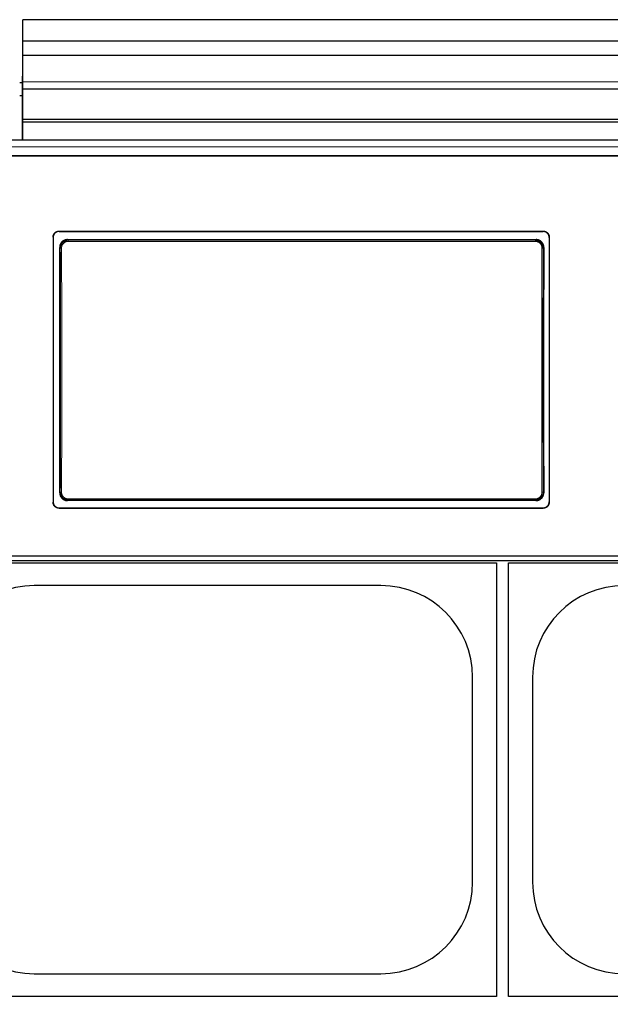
# Model space of a CAD drawing. Header units: inches. Extents: x 0 to 20790, y -12 to 14700.
# Tile 114 of 256: x 3211 to 3701, y 10383 to 11201. Entities that reach past the tile are written whole.
import ezdxf

# ---------------------------------------------------------------- set-up
doc = ezdxf.new("R2010")
doc.units = ezdxf.units.IN
doc.layers.add('1', color=7, linetype='Continuous', true_color=0xffffff)
doc.layers.add('254', color=7, linetype='Continuous', true_color=0xffffff)
doc.styles.add('latin_extended', font='simplex.shx')
doc.dimstyles.get("Standard").update_dxf_attribs({"dimtxt": 0.18, "dimasz": 0.18, "dimexe": 0.18, "dimexo": 0.0625, "dimgap": 0.09, "dimtad": 0, "dimtih": 1, "dimtoh": 1, "dimdec": 4, "dimzin": 0, "dimdsep": 46, "dimtxsty": 'Standard', "dimcen": 0.09, "dimadec": 0, "dimazin": 0, "dimtfac": 1, "dimtdec": 4, "dimtofl": 0, "dimtmove": 0, "dimatfit": 3, "dimfxl": 1, "dimtolj": 1, "dimtzin": 0, "dimarcsym": 0})

# ---------------------------------------------------------------- blocks, each defined once
blk = doc.blocks.new('_U4')
at = {"layer": '254', "color": 3, "linetype": 'Continuous', "lineweight": 13, "transparency": 16777216}
for p, q in [((1196.91, 10968.48), (1196.91, 7971.96)), ((8181.91, 9131.48), (8181.91, 7971.96)), ((1319.41, 8006.96), (8059.41, 8006.96))]:
    blk.add_line(p, q, dxfattribs=at)
at = {"layer": '254', "color": 3, "transparency": 16777216}
for points in [[(1319.41, 8027.37), (1319.41, 7986.54), (1196.91, 8006.96)], [(8059.41, 7986.54), (8059.41, 8027.37), (8181.91, 8006.96)]]:
    blk.add_solid(points, dxfattribs=at)
at = {"layer": 'Defpoints', "color": 0, "transparency": 16777216}
for p in [(1196.91, 11003.48), (8181.91, 9166.48), (8181.91, 8006.96)]:
    blk.add_point(p, dxfattribs=at)
at = {"layer": '254', "color": 2, "lineweight": 13, "transparency": 16777216, "insert": (4473.58, 8190.71), "char_height": 122.5, "attachment_point": 1, "style": 'latin_extended'}
blk.add_mtext('\\A1;6985', dxfattribs=at)

msp = doc.modelspace()

# ---------------------------------------------------------------- linework, layer by layer
at = {"layer": '1', "color": 2, "linetype": 'Continuous', "lineweight": 25}
for p, q in [((3213.415, 11183.038), (3213.415, 11200.85)), ((4190.415, 11200.85), (3213.415, 11200.85)), ((3213.415, 11171.078), (3213.415, 11183.038)), ((4190.415, 11183.038), (3213.415, 11183.038)), ((3213.415, 11149.215), (3213.415, 11171.078)), ((4190.415, 11171.078), (3213.415, 11171.078)), ((3213.414, 11153.981), (3212.914, 11153.981)), ((3212.914, 11153.981), (3212.914, 11100.745)), ((3213.415, 11143.495), (3213.415, 11149.215)), ((3212.92, 11148.481), (3210.914, 11148.481)), ((3213.415, 11117.953), (3213.415, 11143.495)), ((3213.415, 11143.495), (4190.415, 11143.495)), ((3210.908, 11137.981), (3212.91, 11137.981)), ((3213.415, 11115.688), (3213.415, 11117.953)), ((4190.415, 11117.953), (3213.415, 11117.953)), ((3213.415, 11100.747), (3213.415, 11115.688)), ((4190.415, 11115.688), (3213.415, 11115.688)), ((3736.665, 11100.747), (3153.665, 11100.747)), ((3737.665, 11087.856), (3152.665, 11087.856)), ((3153.665, 11087.861), (3736.665, 11087.861)), ((3238.665, 11020.377), (3238.665, 10800.304)), ((3243.665, 11025.353), (3645.665, 11025.353)), ((3243.665, 11025.048), (3645.665, 11025.048)), ((3250.579, 11018.29), (3639.751, 11018.29)), ((3650.665, 11020.377), (3650.665, 10800.304)), ((3639.688, 10801.636), (3250.642, 10801.636)), ((3243.665, 10795.593), (3645.665, 10795.593)), ((3243.665, 10795.324), (3645.665, 10795.324)), ((2505.665, 10751.899), (3755.665, 10751.899)), ((3126.915, 10749.981), (3606.915, 10749.981)), ((3757.665, 10755.486), (3132.665, 10755.486)), ((3606.915, 10749.981), (3606.915, 10389.981)), ((3616.915, 10749.981), (4096.915, 10749.981)), ((3616.915, 10389.981), (3616.915, 10749.981)), ((3510.915, 10731.081), (3222.915, 10731.081)), ((3587.015, 10484.981), (3587.015, 10654.981)), ((3636.815, 10654.981), (3636.815, 10484.981)), ((3222.915, 10408.881), (3510.915, 10408.881)), ((3606.915, 10389.981), (3126.915, 10389.981)), ((4096.915, 10389.981), (3616.915, 10389.981))]:
    msp.add_line(p, q, dxfattribs=at)
at = {"layer": '1', "color": 110, "linetype": 'Continuous', "lineweight": 13}
for p, q in [((4190.415, 11149.215), (3213.415, 11149.215)), ((3243.665, 11025.353), (3243.665, 11025.048)), ((3250.579, 11018.29), (3251.137, 11017.732)), ((3639.193, 11017.732), (3639.751, 11018.29)), ((3645.665, 11025.048), (3645.665, 11025.353)), ((3244.671, 11011.216), (3244.12, 11011.767)), ((3251.137, 11017.732), (3251.137, 11016.822)), ((3251.137, 11017.732), (3639.193, 11017.732)), ((3639.193, 11016.822), (3251.137, 11016.822)), ((3639.193, 11017.732), (3639.193, 11016.822)), ((3646.21, 11011.767), (3645.659, 11011.216)), ((3244.179, 10808.155), (3244.671, 10808.647)), ((3645.659, 10808.647), (3646.151, 10808.155)), ((3251.137, 10802.131), (3250.642, 10801.636)), ((3251.137, 10802.131), (3251.137, 10803.04)), ((3251.137, 10803.04), (3639.193, 10803.04)), ((3639.193, 10802.131), (3251.137, 10802.131)), ((3639.193, 10803.04), (3639.193, 10802.131)), ((3639.688, 10801.636), (3639.193, 10802.131)), ((3243.665, 10795.593), (3243.665, 10795.324)), ((3645.665, 10795.324), (3645.665, 10795.593))]:
    msp.add_line(p, q, dxfattribs=at)
at = {"layer": '1', "color": 2, "linetype": 'Continuous', "lineweight": 25}
for centre, start, end in [((3222.915, 10654.981), 90, 180), ((3510.915, 10654.981), 0, 90), ((3712.915, 10654.981), 90, 180), ((3222.915, 10484.981), 180, 270), ((3510.915, 10484.981), 270, 0), ((3712.915, 10484.981), 180, 270)]:
    msp.add_arc(centre, 76.1, start, end, dxfattribs=at)
for centre, start_param, end_param in [((3181.488, 10903.321), 4.6330009, 4.8028843), ((3708.842, 10903.321), 1.480301, 1.6501845)]:
    msp.add_ellipse(centre, major_axis=(0, 1200), ratio=0.0524078, start_param=start_param, end_param=end_param, dxfattribs=at)
at = {"layer": '1', "color": 110, "linetype": 'Continuous', "lineweight": 13}
for centre, major_axis, ratio, start_param, end_param in [((3245.669, 11011.216), (1, 0.004), 0.0844733, 1.570421, 3.0890448), ((3182.058, 10909.931), (0, 1199), 0.0524078, 4.6278141, 4.7969639), ((3183.057, 10909.931), (0, 1200), 0.0523641, 4.6278141, 4.7969639), ((3707.273, 10909.931), (0, 1200), 0.0523641, 1.4862214, 1.6553712), ((3644.66, 11011.216), (-1, 0.004), 0.0844733, 3.1941405, 4.7127643), ((3708.271, 10909.931), (0, 1199), 0.0524078, 1.4862214, 1.6553712), ((3245.669, 10808.647), (1, -0.004), 0.0844733, 3.1941405, 4.7127643), ((3644.66, 10808.647), (1, 0.004), 0.0844733, 4.7120137, 6.2306374)]:
    msp.add_ellipse(centre, major_axis=major_axis, ratio=ratio, start_param=start_param, end_param=end_param, dxfattribs=at)
msp.add_open_spline([(3736.665, 11095.374), (3153.665, 11095.374)], degree=1, dxfattribs=at)
at = {"layer": '1', "color": 2, "linetype": 'Continuous', "lineweight": 25}
for points, knots in [([(3238.665, 11020.377), (3238.665, 11020.542), (3238.673, 11020.705), (3238.705, 11021.028), (3238.753, 11021.348), (3238.832, 11021.663), (3238.891, 11021.859), (3238.904, 11021.898), (3238.929, 11021.975), (3238.943, 11022.014), (3238.985, 11022.13), (3239.014, 11022.206), (3239.108, 11022.432), (3239.248, 11022.726), (3239.415, 11023.004), (3239.551, 11023.206), (3239.598, 11023.273), (3239.671, 11023.371), (3239.696, 11023.404), (3239.747, 11023.469), (3239.772, 11023.501), (3239.903, 11023.659), (3240.013, 11023.78), (3240.243, 11024.009), (3240.484, 11024.227), (3240.746, 11024.421), (3240.917, 11024.534), (3240.952, 11024.557), (3241.021, 11024.601), (3241.056, 11024.622), (3241.162, 11024.686), (3241.233, 11024.726), (3241.45, 11024.841), (3241.744, 11024.98), (3242.051, 11025.089), (3242.285, 11025.16), (3242.364, 11025.182), (3242.524, 11025.222), (3242.604, 11025.24), (3242.847, 11025.288), (3243.171, 11025.337), (3243.5, 11025.353), (3243.665, 11025.353)], [0, 0, 0, 0, 0.0625, 0.0625, 0.125, 0.1875, 0.1875, 0.203125, 0.203125, 0.21875, 0.21875, 0.25, 0.25, 0.3125, 0.375, 0.375, 0.40625, 0.40625, 0.421875, 0.421875, 0.4375, 0.4375, 0.5, 0.5, 0.5625, 0.625, 0.625, 0.640625, 0.640625, 0.65625, 0.65625, 0.6875, 0.6875, 0.75, 0.8125, 0.8125, 0.84375, 0.84375, 0.875, 0.875, 0.9375, 1, 1, 1, 1]), ([(3243.665, 11025.048), (3243.5, 11025.048), (3243.336, 11025.04), (3243.011, 11025.008), (3242.689, 11024.961), (3242.373, 11024.882), (3242.177, 11024.823), (3242.137, 11024.811), (3242.059, 11024.785), (3242.02, 11024.772), (3241.904, 11024.73), (3241.827, 11024.701), (3241.6, 11024.607), (3241.305, 11024.469), (3241.026, 11024.302), (3240.822, 11024.167), (3240.722, 11024.097), (3240.624, 11024.023), (3240.559, 11023.972), (3240.526, 11023.947), (3240.367, 11023.817), (3240.246, 11023.707), (3240.015, 11023.478), (3239.797, 11023.238), (3239.602, 11022.977), (3239.487, 11022.808), (3239.465, 11022.773), (3239.421, 11022.704), (3239.399, 11022.669), (3239.336, 11022.564), (3239.295, 11022.493), (3239.179, 11022.278), (3239.04, 11021.984), (3238.93, 11021.679), (3238.858, 11021.446), (3238.836, 11021.367), (3238.796, 11021.209), (3238.778, 11021.128), (3238.73, 11020.887), (3238.681, 11020.564), (3238.665, 11020.237), (3238.665, 11020.073)], [0, 0, 0, 0, 0.0625, 0.0625, 0.125, 0.1875, 0.1875, 0.203125, 0.203125, 0.21875, 0.21875, 0.25, 0.25, 0.3125, 0.375, 0.375, 0.40625, 0.421875, 0.421875, 0.4375, 0.4375, 0.5, 0.5, 0.5625, 0.625, 0.625, 0.640625, 0.640625, 0.65625, 0.65625, 0.6875, 0.6875, 0.75, 0.8125, 0.8125, 0.84375, 0.84375, 0.875, 0.875, 0.9375, 1, 1, 1, 1]), ([(3250.579, 11018.29), (3250.364, 11018.29), (3250.151, 11018.279), (3249.728, 11018.237), (3249.518, 11018.206), (3249.102, 11018.123), (3248.896, 11018.071), (3248.641, 11017.993), (3248.59, 11017.977), (3248.488, 11017.943), (3248.437, 11017.925), (3248.286, 11017.87), (3248.187, 11017.832), (3247.892, 11017.708), (3247.509, 11017.525), (3247.147, 11017.306), (3246.882, 11017.128), (3246.796, 11017.066), (3246.668, 11016.97), (3246.625, 11016.937), (3246.541, 11016.871), (3246.499, 11016.837), (3246.294, 11016.666), (3246.137, 11016.522), (3245.84, 11016.221), (3245.699, 11016.063), (3245.433, 11015.734), (3245.307, 11015.562), (3245.161, 11015.339), (3245.132, 11015.294), (3245.075, 11015.203), (3244.992, 11015.066), (3244.915, 11014.927), (3244.767, 11014.645), (3244.589, 11014.262), (3244.449, 11013.862), (3244.359, 11013.557), (3244.331, 11013.454), (3244.293, 11013.298), (3244.281, 11013.246), (3244.258, 11013.142), (3244.248, 11013.09), (3244.197, 11012.828), (3244.137, 11012.407), (3244.119, 11011.981), (3244.12, 11011.767)], [0, 0, 0, 0, 0.0625, 0.0625, 0.125, 0.125, 0.1875, 0.1875, 0.203125, 0.203125, 0.21875, 0.21875, 0.25, 0.25, 0.3125, 0.375, 0.375, 0.40625, 0.40625, 0.421875, 0.421875, 0.4375, 0.4375, 0.5, 0.5, 0.5625, 0.5625, 0.625, 0.625, 0.640625, 0.640625, 0.65625, 0.6875, 0.6875, 0.75, 0.8125, 0.8125, 0.84375, 0.84375, 0.859375, 0.859375, 0.875, 0.875, 0.9375, 1, 1, 1, 1]), ([(3646.21, 11011.767), (3646.211, 11011.981), (3646.202, 11012.193), (3646.163, 11012.615), (3646.133, 11012.824), (3646.054, 11013.238), (3646.004, 11013.444), (3645.929, 11013.699), (3645.913, 11013.75), (3645.881, 11013.852), (3645.864, 11013.902), (3645.811, 11014.054), (3645.773, 11014.154), (3645.653, 11014.449), (3645.476, 11014.833), (3645.262, 11015.198), (3645.088, 11015.464), (3645.027, 11015.551), (3644.933, 11015.68), (3644.901, 11015.723), (3644.836, 11015.808), (3644.803, 11015.85), (3644.635, 11016.058), (3644.493, 11016.217), (3644.196, 11016.519), (3644.04, 11016.662), (3643.715, 11016.933), (3643.546, 11017.061), (3643.325, 11017.21), (3643.28, 11017.24), (3643.19, 11017.298), (3643.145, 11017.326), (3643.007, 11017.41), (3642.914, 11017.463), (3642.633, 11017.615), (3642.251, 11017.798), (3641.852, 11017.942), (3641.547, 11018.036), (3641.445, 11018.065), (3641.289, 11018.105), (3641.237, 11018.117), (3641.132, 11018.141), (3641.08, 11018.152), (3640.817, 11018.205), (3640.394, 11018.269), (3639.966, 11018.29), (3639.751, 11018.29)], [0, 0, 0, 0, 0.0625, 0.0625, 0.125, 0.125, 0.1875, 0.1875, 0.203125, 0.203125, 0.21875, 0.21875, 0.25, 0.25, 0.3125, 0.375, 0.375, 0.40625, 0.40625, 0.421875, 0.421875, 0.4375, 0.4375, 0.5, 0.5, 0.5625, 0.5625, 0.625, 0.625, 0.640625, 0.640625, 0.65625, 0.65625, 0.6875, 0.6875, 0.75, 0.8125, 0.8125, 0.84375, 0.84375, 0.859375, 0.859375, 0.875, 0.875, 0.9375, 1, 1, 1, 1]), ([(3645.665, 11025.353), (3645.83, 11025.353), (3645.994, 11025.345), (3646.318, 11025.313), (3646.64, 11025.265), (3646.957, 11025.187), (3647.153, 11025.127), (3647.192, 11025.115), (3647.27, 11025.089), (3647.31, 11025.076), (3647.426, 11025.035), (3647.503, 11025.005), (3647.73, 11024.912), (3648.024, 11024.773), (3648.304, 11024.607), (3648.508, 11024.471), (3648.608, 11024.401), (3648.706, 11024.327), (3648.771, 11024.277), (3648.803, 11024.251), (3648.963, 11024.121), (3649.084, 11024.012), (3649.314, 11023.782), (3649.533, 11023.543), (3649.728, 11023.282), (3649.842, 11023.112), (3649.865, 11023.078), (3649.909, 11023.008), (3649.931, 11022.973), (3649.994, 11022.868), (3650.035, 11022.797), (3650.15, 11022.582), (3650.29, 11022.289), (3650.4, 11021.984), (3650.472, 11021.75), (3650.493, 11021.672), (3650.534, 11021.513), (3650.552, 11021.433), (3650.6, 11021.192), (3650.649, 11020.869), (3650.665, 11020.542), (3650.665, 11020.377)], [0, 0, 0, 0, 0.0625, 0.0625, 0.125, 0.1875, 0.1875, 0.203125, 0.203125, 0.21875, 0.21875, 0.25, 0.25, 0.3125, 0.375, 0.375, 0.40625, 0.421875, 0.421875, 0.4375, 0.4375, 0.5, 0.5, 0.5625, 0.625, 0.625, 0.640625, 0.640625, 0.65625, 0.65625, 0.6875, 0.6875, 0.75, 0.8125, 0.8125, 0.84375, 0.84375, 0.875, 0.875, 0.9375, 1, 1, 1, 1]), ([(3650.665, 11020.073), (3650.665, 11020.237), (3650.657, 11020.4), (3650.625, 11020.723), (3650.577, 11021.044), (3650.498, 11021.359), (3650.438, 11021.554), (3650.426, 11021.593), (3650.4, 11021.671), (3650.387, 11021.71), (3650.345, 11021.826), (3650.316, 11021.902), (3650.222, 11022.128), (3650.082, 11022.421), (3649.915, 11022.699), (3649.779, 11022.902), (3649.732, 11022.969), (3649.659, 11023.067), (3649.634, 11023.1), (3649.583, 11023.164), (3649.557, 11023.196), (3649.427, 11023.355), (3649.317, 11023.475), (3649.086, 11023.705), (3648.845, 11023.922), (3648.583, 11024.116), (3648.413, 11024.23), (3648.378, 11024.252), (3648.309, 11024.296), (3648.273, 11024.318), (3648.168, 11024.381), (3648.096, 11024.421), (3647.88, 11024.537), (3647.585, 11024.675), (3647.279, 11024.785), (3647.044, 11024.856), (3646.965, 11024.878), (3646.806, 11024.918), (3646.725, 11024.936), (3646.483, 11024.984), (3646.158, 11025.032), (3645.83, 11025.048), (3645.665, 11025.048)], [0, 0, 0, 0, 0.0625, 0.0625, 0.125, 0.1875, 0.1875, 0.203125, 0.203125, 0.21875, 0.21875, 0.25, 0.25, 0.3125, 0.375, 0.375, 0.40625, 0.40625, 0.421875, 0.421875, 0.4375, 0.4375, 0.5, 0.5, 0.5625, 0.625, 0.625, 0.640625, 0.640625, 0.65625, 0.65625, 0.6875, 0.6875, 0.75, 0.8125, 0.8125, 0.84375, 0.84375, 0.875, 0.875, 0.9375, 1, 1, 1, 1]), ([(3645.659, 11011.216), (3645.66, 11011.43), (3645.64, 11011.856), (3645.579, 11012.279), (3645.528, 11012.541), (3645.517, 11012.594), (3645.494, 11012.698), (3645.458, 11012.854), (3645.416, 11013.008), (3645.325, 11013.313), (3645.184, 11013.711), (3645.005, 11014.095), (3644.856, 11014.378), (3644.804, 11014.471), (3644.722, 11014.609), (3644.695, 11014.655), (3644.638, 11014.745), (3644.609, 11014.79), (3644.462, 11015.012), (3644.211, 11015.354), (3643.929, 11015.668), (3643.705, 11015.895), (3643.628, 11015.968), (3643.51, 11016.076), (3643.47, 11016.112), (3643.39, 11016.182), (3643.349, 11016.216), (3643.142, 11016.387), (3642.972, 11016.515), (3642.62, 11016.751), (3642.439, 11016.86), (3642.066, 11017.061), (3641.874, 11017.153), (3641.628, 11017.255), (3641.578, 11017.275), (3641.479, 11017.314), (3641.428, 11017.333), (3641.277, 11017.387), (3641.176, 11017.421), (3640.871, 11017.514), (3640.46, 11017.617), (3640.042, 11017.679), (3639.621, 11017.721), (3639.408, 11017.732), (3639.193, 11017.732)], [0, 0, 0, 0, 0.0625, 0.125, 0.125, 0.140625, 0.140625, 0.15625, 0.1875, 0.1875, 0.25, 0.3125, 0.3125, 0.34375, 0.34375, 0.359375, 0.359375, 0.375, 0.375, 0.4375, 0.5, 0.5, 0.53125, 0.53125, 0.546875, 0.546875, 0.5625, 0.5625, 0.625, 0.625, 0.6875, 0.6875, 0.75, 0.75, 0.765625, 0.765625, 0.78125, 0.78125, 0.8125, 0.8125, 0.875, 0.9375, 0.9375, 1, 1, 1, 1]), ([(3244.179, 10808.155), (3244.178, 10807.941), (3244.188, 10807.728), (3244.227, 10807.307), (3244.257, 10807.098), (3244.336, 10806.683), (3244.386, 10806.477), (3244.462, 10806.222), (3244.477, 10806.171), (3244.51, 10806.07), (3244.527, 10806.019), (3244.58, 10805.867), (3244.618, 10805.768), (3244.738, 10805.472), (3244.916, 10805.088), (3245.131, 10804.724), (3245.305, 10804.458), (3245.366, 10804.371), (3245.46, 10804.242), (3245.492, 10804.199), (3245.557, 10804.114), (3245.59, 10804.072), (3245.758, 10803.864), (3245.9, 10803.705), (3246.198, 10803.404), (3246.353, 10803.261), (3246.679, 10802.99), (3246.848, 10802.863), (3247.069, 10802.713), (3247.114, 10802.684), (3247.204, 10802.626), (3247.25, 10802.598), (3247.387, 10802.514), (3247.48, 10802.461), (3247.761, 10802.31), (3248.143, 10802.127), (3248.542, 10801.982), (3248.847, 10801.889), (3248.949, 10801.86), (3249.105, 10801.821), (3249.157, 10801.808), (3249.261, 10801.784), (3249.314, 10801.773), (3249.577, 10801.72), (3250, 10801.657), (3250.427, 10801.636), (3250.642, 10801.636)], [0, 0, 0, 0, 0.0625, 0.0625, 0.125, 0.125, 0.1875, 0.1875, 0.203125, 0.203125, 0.21875, 0.21875, 0.25, 0.25, 0.3125, 0.375, 0.375, 0.40625, 0.40625, 0.421875, 0.421875, 0.4375, 0.4375, 0.5, 0.5, 0.5625, 0.5625, 0.625, 0.625, 0.640625, 0.640625, 0.65625, 0.65625, 0.6875, 0.6875, 0.75, 0.8125, 0.8125, 0.84375, 0.84375, 0.859375, 0.859375, 0.875, 0.875, 0.9375, 1, 1, 1, 1]), ([(3244.671, 10808.647), (3244.67, 10808.432), (3244.69, 10808.006), (3244.75, 10807.584), (3244.802, 10807.321), (3244.812, 10807.269), (3244.836, 10807.164), (3244.872, 10807.008), (3244.914, 10806.855), (3245.005, 10806.55), (3245.145, 10806.151), (3245.324, 10805.767), (3245.473, 10805.485), (3245.525, 10805.392), (3245.607, 10805.254), (3245.635, 10805.208), (3245.692, 10805.117), (3245.721, 10805.072), (3245.868, 10804.85), (3246.119, 10804.509), (3246.401, 10804.194), (3246.625, 10803.968), (3246.702, 10803.894), (3246.82, 10803.786), (3246.859, 10803.751), (3246.94, 10803.681), (3246.981, 10803.646), (3247.187, 10803.475), (3247.358, 10803.348), (3247.71, 10803.111), (3247.891, 10803.002), (3248.264, 10802.801), (3248.455, 10802.71), (3248.702, 10802.607), (3248.751, 10802.587), (3248.851, 10802.548), (3248.902, 10802.53), (3249.053, 10802.475), (3249.154, 10802.442), (3249.459, 10802.349), (3249.869, 10802.246), (3250.287, 10802.183), (3250.709, 10802.141), (3250.922, 10802.131), (3251.137, 10802.131)], [0, 0, 0, 0, 0.0625, 0.125, 0.125, 0.140625, 0.140625, 0.15625, 0.1875, 0.1875, 0.25, 0.3125, 0.3125, 0.34375, 0.34375, 0.359375, 0.359375, 0.375, 0.375, 0.4375, 0.5, 0.5, 0.53125, 0.53125, 0.546875, 0.546875, 0.5625, 0.5625, 0.625, 0.625, 0.6875, 0.6875, 0.75, 0.75, 0.765625, 0.765625, 0.78125, 0.78125, 0.8125, 0.8125, 0.875, 0.9375, 0.9375, 1, 1, 1, 1]), ([(3639.688, 10801.636), (3639.903, 10801.636), (3640.116, 10801.646), (3640.538, 10801.688), (3640.748, 10801.72), (3641.163, 10801.803), (3641.369, 10801.854), (3641.625, 10801.932), (3641.676, 10801.948), (3641.777, 10801.982), (3641.828, 10802), (3641.979, 10802.054), (3642.079, 10802.093), (3642.374, 10802.216), (3642.756, 10802.399), (3643.119, 10802.618), (3643.383, 10802.796), (3643.47, 10802.858), (3643.598, 10802.954), (3643.64, 10802.986), (3643.725, 10803.053), (3643.766, 10803.086), (3643.972, 10803.257), (3644.129, 10803.401), (3644.426, 10803.702), (3644.567, 10803.859), (3644.834, 10804.188), (3644.959, 10804.359), (3645.106, 10804.582), (3645.135, 10804.627), (3645.192, 10804.718), (3645.275, 10804.855), (3645.353, 10804.995), (3645.501, 10805.276), (3645.679, 10805.66), (3645.819, 10806.059), (3645.91, 10806.364), (3645.938, 10806.467), (3645.976, 10806.623), (3645.988, 10806.675), (3646.011, 10806.779), (3646.022, 10806.832), (3646.072, 10807.094), (3646.133, 10807.515), (3646.152, 10807.941), (3646.151, 10808.155)], [0, 0, 0, 0, 0.0625, 0.0625, 0.125, 0.125, 0.1875, 0.1875, 0.203125, 0.203125, 0.21875, 0.21875, 0.25, 0.25, 0.3125, 0.375, 0.375, 0.40625, 0.40625, 0.421875, 0.421875, 0.4375, 0.4375, 0.5, 0.5, 0.5625, 0.5625, 0.625, 0.625, 0.640625, 0.640625, 0.65625, 0.6875, 0.6875, 0.75, 0.8125, 0.8125, 0.84375, 0.84375, 0.859375, 0.859375, 0.875, 0.875, 0.9375, 1, 1, 1, 1]), ([(3238.665, 10800.574), (3238.665, 10800.409), (3238.673, 10800.246), (3238.705, 10799.923), (3238.753, 10799.602), (3238.832, 10799.286), (3238.891, 10799.091), (3238.904, 10799.052), (3238.929, 10798.974), (3238.943, 10798.935), (3238.985, 10798.819), (3239.014, 10798.743), (3239.108, 10798.517), (3239.248, 10798.223), (3239.415, 10797.945), (3239.551, 10797.742), (3239.598, 10797.675), (3239.671, 10797.577), (3239.696, 10797.544), (3239.747, 10797.479), (3239.772, 10797.447), (3239.903, 10797.289), (3240.013, 10797.168), (3240.243, 10796.938), (3240.484, 10796.72), (3240.746, 10796.526), (3240.917, 10796.412), (3240.952, 10796.39), (3241.021, 10796.346), (3241.056, 10796.324), (3241.162, 10796.261), (3241.233, 10796.221), (3241.45, 10796.105), (3241.744, 10795.966), (3242.051, 10795.857), (3242.285, 10795.786), (3242.364, 10795.764), (3242.524, 10795.724), (3242.604, 10795.706), (3242.847, 10795.657), (3243.171, 10795.609), (3243.5, 10795.593), (3243.665, 10795.593)], [0, 0, 0, 0, 0.0625, 0.0625, 0.125, 0.1875, 0.1875, 0.203125, 0.203125, 0.21875, 0.21875, 0.25, 0.25, 0.3125, 0.375, 0.375, 0.40625, 0.40625, 0.421875, 0.421875, 0.4375, 0.4375, 0.5, 0.5, 0.5625, 0.625, 0.625, 0.640625, 0.640625, 0.65625, 0.65625, 0.6875, 0.6875, 0.75, 0.8125, 0.8125, 0.84375, 0.84375, 0.875, 0.875, 0.9375, 1, 1, 1, 1]), ([(3243.665, 10795.324), (3243.5, 10795.324), (3243.336, 10795.332), (3243.011, 10795.364), (3242.689, 10795.411), (3242.373, 10795.49), (3242.177, 10795.549), (3242.137, 10795.562), (3242.059, 10795.587), (3242.02, 10795.601), (3241.904, 10795.642), (3241.827, 10795.672), (3241.6, 10795.765), (3241.305, 10795.904), (3241.026, 10796.071), (3240.822, 10796.206), (3240.722, 10796.276), (3240.624, 10796.351), (3240.559, 10796.401), (3240.526, 10796.427), (3240.367, 10796.557), (3240.246, 10796.666), (3240.015, 10796.896), (3239.797, 10797.136), (3239.602, 10797.397), (3239.487, 10797.567), (3239.465, 10797.601), (3239.421, 10797.671), (3239.399, 10797.706), (3239.336, 10797.811), (3239.295, 10797.882), (3239.179, 10798.098), (3239.04, 10798.391), (3238.93, 10798.697), (3238.858, 10798.93), (3238.836, 10799.009), (3238.796, 10799.168), (3238.778, 10799.248), (3238.73, 10799.489), (3238.681, 10799.813), (3238.665, 10800.14), (3238.665, 10800.304)], [0, 0, 0, 0, 0.0625, 0.0625, 0.125, 0.1875, 0.1875, 0.203125, 0.203125, 0.21875, 0.21875, 0.25, 0.25, 0.3125, 0.375, 0.375, 0.40625, 0.421875, 0.421875, 0.4375, 0.4375, 0.5, 0.5, 0.5625, 0.625, 0.625, 0.640625, 0.640625, 0.65625, 0.65625, 0.6875, 0.6875, 0.75, 0.8125, 0.8125, 0.84375, 0.84375, 0.875, 0.875, 0.9375, 1, 1, 1, 1]), ([(3645.665, 10795.593), (3645.83, 10795.593), (3645.994, 10795.601), (3646.318, 10795.633), (3646.64, 10795.681), (3646.957, 10795.759), (3647.153, 10795.819), (3647.192, 10795.831), (3647.27, 10795.857), (3647.31, 10795.87), (3647.426, 10795.911), (3647.503, 10795.941), (3647.73, 10796.034), (3648.024, 10796.173), (3648.304, 10796.34), (3648.508, 10796.475), (3648.608, 10796.546), (3648.706, 10796.62), (3648.771, 10796.67), (3648.803, 10796.696), (3648.963, 10796.826), (3649.084, 10796.936), (3649.314, 10797.165), (3649.533, 10797.405), (3649.728, 10797.666), (3649.842, 10797.836), (3649.865, 10797.871), (3649.909, 10797.94), (3649.931, 10797.975), (3649.994, 10798.08), (3650.035, 10798.151), (3650.15, 10798.367), (3650.29, 10798.66), (3650.4, 10798.966), (3650.472, 10799.199), (3650.493, 10799.278), (3650.534, 10799.437), (3650.552, 10799.517), (3650.6, 10799.759), (3650.649, 10800.082), (3650.665, 10800.409), (3650.665, 10800.574)], [0, 0, 0, 0, 0.0625, 0.0625, 0.125, 0.1875, 0.1875, 0.203125, 0.203125, 0.21875, 0.21875, 0.25, 0.25, 0.3125, 0.375, 0.375, 0.40625, 0.421875, 0.421875, 0.4375, 0.4375, 0.5, 0.5, 0.5625, 0.625, 0.625, 0.640625, 0.640625, 0.65625, 0.65625, 0.6875, 0.6875, 0.75, 0.8125, 0.8125, 0.84375, 0.84375, 0.875, 0.875, 0.9375, 1, 1, 1, 1]), ([(3650.665, 10800.304), (3650.665, 10800.14), (3650.657, 10799.977), (3650.625, 10799.653), (3650.577, 10799.333), (3650.498, 10799.017), (3650.438, 10798.822), (3650.426, 10798.783), (3650.4, 10798.705), (3650.387, 10798.666), (3650.345, 10798.55), (3650.316, 10798.474), (3650.222, 10798.247), (3650.082, 10797.954), (3649.915, 10797.675), (3649.779, 10797.472), (3649.732, 10797.406), (3649.659, 10797.307), (3649.634, 10797.275), (3649.583, 10797.21), (3649.557, 10797.178), (3649.427, 10797.019), (3649.317, 10796.898), (3649.086, 10796.669), (3648.845, 10796.451), (3648.583, 10796.257), (3648.413, 10796.143), (3648.378, 10796.121), (3648.309, 10796.077), (3648.273, 10796.055), (3648.168, 10795.992), (3648.096, 10795.951), (3647.88, 10795.836), (3647.585, 10795.697), (3647.279, 10795.587), (3647.044, 10795.516), (3646.965, 10795.494), (3646.806, 10795.454), (3646.725, 10795.436), (3646.483, 10795.388), (3646.158, 10795.34), (3645.83, 10795.324), (3645.665, 10795.324)], [0, 0, 0, 0, 0.0625, 0.0625, 0.125, 0.1875, 0.1875, 0.203125, 0.203125, 0.21875, 0.21875, 0.25, 0.25, 0.3125, 0.375, 0.375, 0.40625, 0.40625, 0.421875, 0.421875, 0.4375, 0.4375, 0.5, 0.5, 0.5625, 0.625, 0.625, 0.640625, 0.640625, 0.65625, 0.65625, 0.6875, 0.6875, 0.75, 0.8125, 0.8125, 0.84375, 0.84375, 0.875, 0.875, 0.9375, 1, 1, 1, 1])]:
    msp.add_open_spline(points, degree=3, knots=knots, dxfattribs=at)
at = {"layer": '1', "color": 110, "linetype": 'Continuous', "lineweight": 13}
for points, knots in [([(3251.137, 11017.732), (3250.922, 11017.732), (3250.495, 11017.71), (3250.072, 11017.647), (3249.809, 11017.594), (3249.756, 11017.583), (3249.652, 11017.559), (3249.496, 11017.521), (3249.342, 11017.478), (3249.038, 11017.385), (3248.64, 11017.241), (3248.257, 11017.058), (3248.023, 11016.931), (3247.976, 11016.905), (3247.883, 11016.852), (3247.837, 11016.825), (3247.7, 11016.742), (3247.61, 11016.684), (3247.345, 11016.505), (3247.006, 11016.251), (3246.694, 11015.965), (3246.471, 11015.739), (3246.398, 11015.661), (3246.291, 11015.542), (3246.256, 11015.502), (3246.187, 11015.421), (3246.153, 11015.379), (3245.984, 11015.171), (3245.859, 11015), (3245.626, 11014.646), (3245.411, 11014.282), (3245.232, 11013.898), (3245.132, 11013.651), (3245.113, 11013.601), (3245.075, 11013.501), (3245.056, 11013.451), (3245.003, 11013.3), (3244.97, 11013.198), (3244.88, 11012.893), (3244.78, 11012.482), (3244.72, 11012.064), (3244.68, 11011.642), (3244.67, 11011.43), (3244.671, 11011.216)], [0, 0, 0, 0, 0.0625, 0.125, 0.125, 0.140625, 0.140625, 0.15625, 0.1875, 0.1875, 0.25, 0.3125, 0.3125, 0.328125, 0.328125, 0.34375, 0.34375, 0.375, 0.375, 0.4375, 0.5, 0.5, 0.53125, 0.53125, 0.546875, 0.546875, 0.5625, 0.5625, 0.625, 0.625, 0.6875, 0.75, 0.75, 0.765625, 0.765625, 0.78125, 0.78125, 0.8125, 0.8125, 0.875, 0.9375, 0.9375, 1, 1, 1, 1]), ([(3251.137, 11016.822), (3250.955, 11016.822), (3250.593, 11016.804), (3250.234, 11016.751), (3250.012, 11016.706), (3249.967, 11016.696), (3249.879, 11016.676), (3249.835, 11016.665), (3249.703, 11016.632), (3249.617, 11016.608), (3249.359, 11016.528), (3249.022, 11016.406), (3248.698, 11016.251), (3248.499, 11016.143), (3248.46, 11016.121), (3248.381, 11016.076), (3248.342, 11016.053), (3248.226, 11015.983), (3248.149, 11015.934), (3247.926, 11015.782), (3247.639, 11015.566), (3247.375, 11015.323), (3247.186, 11015.132), (3247.094, 11015.033), (3247.005, 11014.931), (3246.947, 11014.862), (3246.918, 11014.827), (3246.775, 11014.65), (3246.67, 11014.505), (3246.473, 11014.205), (3246.292, 11013.897), (3246.141, 11013.571), (3246.057, 11013.363), (3246.04, 11013.321), (3246.008, 11013.236), (3245.993, 11013.193), (3245.948, 11013.065), (3245.921, 11012.979), (3245.844, 11012.72), (3245.76, 11012.373), (3245.71, 11012.019), (3245.685, 11011.751), (3245.676, 11011.616), (3245.671, 11011.481), (3245.67, 11011.391), (3245.669, 11011.345), (3245.669, 11011.3)], [0, 0, 0, 0, 0.0625, 0.125, 0.125, 0.140625, 0.140625, 0.15625, 0.15625, 0.1875, 0.1875, 0.25, 0.3125, 0.3125, 0.328125, 0.328125, 0.34375, 0.34375, 0.375, 0.375, 0.4375, 0.5, 0.5, 0.53125, 0.546875, 0.546875, 0.5625, 0.5625, 0.625, 0.625, 0.6875, 0.75, 0.75, 0.765625, 0.765625, 0.78125, 0.78125, 0.8125, 0.8125, 0.875, 0.9375, 0.9375, 0.96875, 0.984375, 0.984375, 1, 1, 1, 1]), ([(3639.193, 11016.822), (3639.284, 11016.822), (3639.375, 11016.82), (3639.556, 11016.811), (3639.646, 11016.804), (3639.915, 11016.778), (3640.27, 11016.724), (3640.618, 11016.637), (3640.876, 11016.558), (3640.962, 11016.529), (3641.09, 11016.483), (3641.132, 11016.467), (3641.217, 11016.434), (3641.259, 11016.417), (3641.468, 11016.33), (3641.63, 11016.252), (3641.945, 11016.082), (3642.098, 11015.989), (3642.396, 11015.788), (3642.54, 11015.68), (3642.714, 11015.535), (3642.749, 11015.505), (3642.817, 11015.446), (3642.918, 11015.355), (3643.015, 11015.262), (3643.204, 11015.07), (3643.443, 11014.803), (3643.654, 11014.513), (3643.778, 11014.325), (3643.802, 11014.287), (3643.85, 11014.211), (3643.874, 11014.172), (3643.943, 11014.055), (3643.987, 11013.976), (3644.112, 11013.737), (3644.263, 11013.412), (3644.381, 11013.074), (3644.457, 11012.816), (3644.481, 11012.729), (3644.513, 11012.598), (3644.523, 11012.554), (3644.542, 11012.466), (3644.551, 11012.421), (3644.594, 11012.199), (3644.645, 11011.842), (3644.661, 11011.481), (3644.66, 11011.3)], [0, 0, 0, 0, 0.03125, 0.03125, 0.0625, 0.0625, 0.125, 0.1875, 0.1875, 0.21875, 0.21875, 0.234375, 0.234375, 0.25, 0.25, 0.3125, 0.3125, 0.375, 0.375, 0.4375, 0.4375, 0.453125, 0.453125, 0.46875, 0.5, 0.5, 0.5625, 0.625, 0.625, 0.640625, 0.640625, 0.65625, 0.65625, 0.6875, 0.6875, 0.75, 0.8125, 0.8125, 0.84375, 0.84375, 0.859375, 0.859375, 0.875, 0.875, 0.9375, 1, 1, 1, 1]), ([(3245.669, 10808.562), (3245.669, 10808.381), (3245.685, 10808.02), (3245.736, 10807.663), (3245.778, 10807.441), (3245.787, 10807.397), (3245.807, 10807.308), (3245.817, 10807.264), (3245.849, 10807.133), (3245.872, 10807.046), (3245.949, 10806.788), (3246.067, 10806.451), (3246.218, 10806.126), (3246.343, 10805.887), (3246.387, 10805.808), (3246.456, 10805.691), (3246.48, 10805.652), (3246.527, 10805.575), (3246.552, 10805.537), (3246.676, 10805.349), (3246.887, 10805.059), (3247.126, 10804.792), (3247.315, 10804.601), (3247.412, 10804.507), (3247.513, 10804.417), (3247.581, 10804.357), (3247.615, 10804.328), (3247.79, 10804.183), (3247.934, 10804.075), (3248.231, 10803.874), (3248.385, 10803.781), (3248.7, 10803.61), (3248.862, 10803.533), (3249.071, 10803.445), (3249.113, 10803.428), (3249.197, 10803.396), (3249.24, 10803.38), (3249.368, 10803.333), (3249.454, 10803.305), (3249.712, 10803.226), (3250.06, 10803.138), (3250.415, 10803.085), (3250.684, 10803.058), (3250.774, 10803.051), (3250.955, 10803.042), (3251.046, 10803.04), (3251.137, 10803.04)], [0, 0, 0, 0, 0.0625, 0.125, 0.125, 0.140625, 0.140625, 0.15625, 0.15625, 0.1875, 0.1875, 0.25, 0.3125, 0.3125, 0.34375, 0.34375, 0.359375, 0.359375, 0.375, 0.375, 0.4375, 0.5, 0.5, 0.53125, 0.546875, 0.546875, 0.5625, 0.5625, 0.625, 0.625, 0.6875, 0.6875, 0.75, 0.75, 0.765625, 0.765625, 0.78125, 0.78125, 0.8125, 0.8125, 0.875, 0.9375, 0.9375, 0.96875, 0.96875, 1, 1, 1, 1]), ([(3639.193, 10802.131), (3639.408, 10802.131), (3639.835, 10802.152), (3640.258, 10802.216), (3640.521, 10802.269), (3640.574, 10802.28), (3640.678, 10802.304), (3640.834, 10802.341), (3640.987, 10802.384), (3641.292, 10802.478), (3641.69, 10802.622), (3642.073, 10802.804), (3642.307, 10802.931), (3642.354, 10802.957), (3642.446, 10803.01), (3642.493, 10803.037), (3642.63, 10803.121), (3642.72, 10803.178), (3642.985, 10803.357), (3643.324, 10803.612), (3643.635, 10803.898), (3643.859, 10804.124), (3643.932, 10804.201), (3644.038, 10804.32), (3644.073, 10804.36), (3644.143, 10804.442), (3644.177, 10804.483), (3644.346, 10804.691), (3644.471, 10804.863), (3644.704, 10805.217), (3644.918, 10805.58), (3645.097, 10805.965), (3645.198, 10806.211), (3645.217, 10806.261), (3645.255, 10806.361), (3645.273, 10806.411), (3645.327, 10806.563), (3645.359, 10806.664), (3645.45, 10806.97), (3645.55, 10807.381), (3645.61, 10807.799), (3645.65, 10808.22), (3645.66, 10808.432), (3645.659, 10808.647)], [0, 0, 0, 0, 0.0625, 0.125, 0.125, 0.140625, 0.140625, 0.15625, 0.1875, 0.1875, 0.25, 0.3125, 0.3125, 0.328125, 0.328125, 0.34375, 0.34375, 0.375, 0.375, 0.4375, 0.5, 0.5, 0.53125, 0.53125, 0.546875, 0.546875, 0.5625, 0.5625, 0.625, 0.625, 0.6875, 0.75, 0.75, 0.765625, 0.765625, 0.78125, 0.78125, 0.8125, 0.8125, 0.875, 0.9375, 0.9375, 1, 1, 1, 1]), ([(3644.66, 10808.562), (3644.661, 10808.517), (3644.66, 10808.472), (3644.658, 10808.381), (3644.654, 10808.246), (3644.645, 10808.112), (3644.62, 10807.844), (3644.57, 10807.49), (3644.485, 10807.142), (3644.409, 10806.883), (3644.381, 10806.797), (3644.337, 10806.669), (3644.321, 10806.627), (3644.289, 10806.542), (3644.273, 10806.5), (3644.188, 10806.291), (3644.038, 10805.966), (3643.857, 10805.657), (3643.66, 10805.358), (3643.554, 10805.212), (3643.412, 10805.036), (3643.383, 10805.001), (3643.325, 10804.932), (3643.236, 10804.829), (3643.143, 10804.731), (3642.954, 10804.539), (3642.691, 10804.297), (3642.404, 10804.081), (3642.18, 10803.929), (3642.104, 10803.88), (3641.988, 10803.809), (3641.949, 10803.786), (3641.87, 10803.741), (3641.831, 10803.719), (3641.632, 10803.612), (3641.308, 10803.456), (3640.971, 10803.334), (3640.713, 10803.255), (3640.626, 10803.23), (3640.495, 10803.197), (3640.451, 10803.187), (3640.363, 10803.166), (3640.318, 10803.157), (3640.095, 10803.112), (3639.737, 10803.058), (3639.375, 10803.04), (3639.193, 10803.04)], [0, 0, 0, 0, 0.015625, 0.015625, 0.03125, 0.0625, 0.0625, 0.125, 0.1875, 0.1875, 0.21875, 0.21875, 0.234375, 0.234375, 0.25, 0.25, 0.3125, 0.375, 0.375, 0.4375, 0.4375, 0.453125, 0.453125, 0.46875, 0.5, 0.5, 0.5625, 0.625, 0.625, 0.65625, 0.65625, 0.671875, 0.671875, 0.6875, 0.6875, 0.75, 0.8125, 0.8125, 0.84375, 0.84375, 0.859375, 0.859375, 0.875, 0.875, 0.9375, 1, 1, 1, 1])]:
    msp.add_open_spline(points, degree=3, knots=knots, dxfattribs=at)

# ---------------------------------------------------------------- dimensions: what is measured, and where the dimension line sits
at = {"layer": '254', "color": 2, "linetype": 'Continuous', "lineweight": 13}
dim = msp.add_linear_dim(base=(8181.915, 8006.958), p1=(1196.915, 11003.48), p2=(8181.915, 9166.481), dimstyle='Standard', override={"dimscale": 35, "dimtxt": 3.5, "dimasz": 3.5, "dimexe": 1, "dimexo": 1, "dimgap": 1.75, "dimtad": 1, "dimtih": 1, "dimtoh": 0, "dimdec": 2, "dimlfac": 1, "dimzin": 8, "dimdsep": 46, "dimlunit": 2, "dimtxsty": 'latin_extended', "dimsah": 1, "dimse1": 0, "dimse2": 0, "dimsd1": 0, "dimsd2": 0, "dimclrd": 3, "dimclre": 3, "dimclrt": 2, "dimtol": 0, "dimtm": -0.1, "dimtfac": 0.714286, "dimtdec": 3, "dimtofl": 1, "dimtmove": 0, "dimtzin": 8, "dimlwd": 13, "dimlwe": 13}, dxfattribs=at)
dim.commit()
dim.dimension.update_dxf_attribs({"geometry": '_U4', "text_midpoint": (4689.415, 8006.958), "dimtype": 160})

doc.saveas('drawing.dxf')
